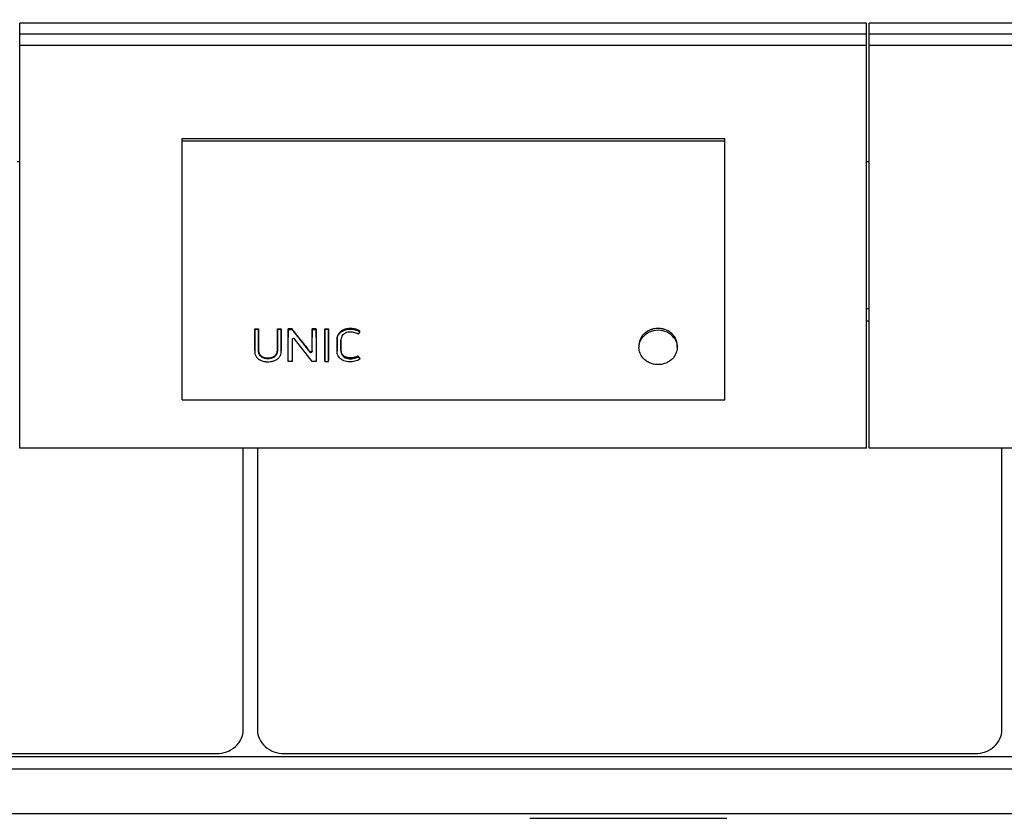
# Model space of a CAD drawing. Header units: inches. Extents: x 0 to 23760, y -13 to 16800.
# Tile 103 of 256: x 2755 to 3482, y 12684 to 13273. Entities that reach past the tile are written whole.
import ezdxf

# ---------------------------------------------------------------- set-up
doc = ezdxf.new("R2010")
doc.units = ezdxf.units.IN
doc.layers.add('1', color=7, linetype='Continuous', true_color=0xffffff)
doc.layers.add('254', color=7, linetype='Continuous', true_color=0xffffff)
doc.styles.add('latin_extended', font='simplex.shx')
doc.dimstyles.get("Standard").update_dxf_attribs({"dimtxt": 0.18, "dimasz": 0.18, "dimexe": 0.18, "dimexo": 0.0625, "dimgap": 0.09, "dimtad": 0, "dimtih": 1, "dimtoh": 1, "dimdec": 4, "dimzin": 0, "dimdsep": 46, "dimtxsty": 'Standard', "dimcen": 0.09, "dimadec": 0, "dimazin": 0, "dimtfac": 1, "dimtdec": 4, "dimtofl": 0, "dimtmove": 0, "dimatfit": 3, "dimfxl": 1, "dimtolj": 1, "dimtzin": 0, "dimarcsym": 0})

# ---------------------------------------------------------------- blocks, each defined once
blk = doc.blocks.new('_U10')
at = {"layer": '254', "color": 3, "linetype": 'Continuous', "lineweight": 13, "transparency": 16777216}
for p, q in [((9362.6, 13712.33), (9362.6, 10536.69)), ((1122.93, 11976.33), (1122.93, 10536.69)), ((1262.93, 10576.69), (9222.6, 10576.69))]:
    blk.add_line(p, q, dxfattribs=at)
at = {"layer": '254', "color": 3, "transparency": 16777216}
for points in [[(1262.93, 10600.02), (1262.93, 10553.35), (1122.93, 10576.69)], [(9222.6, 10553.35), (9222.6, 10600.02), (9362.6, 10576.69)]]:
    blk.add_solid(points, dxfattribs=at)
at = {"layer": 'Defpoints', "color": 0, "transparency": 16777216}
for p in [(9362.6, 13752.33), (1122.93, 12016.33), (9362.6, 10576.69)]:
    blk.add_point(p, dxfattribs=at)
at = {"layer": '254', "color": 2, "lineweight": 13, "transparency": 16777216, "insert": (4996.1, 10786.69), "char_height": 140, "attachment_point": 1, "style": 'latin_extended'}
blk.add_mtext('\\A1;8240', dxfattribs=at)

msp = doc.modelspace()

# ---------------------------------------------------------------- linework, layer by layer
at = {"layer": '1', "color": 2, "linetype": 'Continuous', "lineweight": 25}
for p, q in [((2875.276, 13185.589), (3275.776, 13185.589)), ((2875.276, 13183.987), (2875.276, 13185.589)), ((2875.276, 12992.827), (2875.276, 13183.987)), ((2875.276, 13183.987), (3275.776, 13183.987)), ((3275.776, 13183.987), (3275.776, 13185.589)), ((3275.776, 12992.827), (3275.776, 13183.987)), ((2755.268, 13168.449), (2753.336, 13168.449)), ((3382.317, 13168.449), (3380.311, 13168.449)), ((3382.26, 13059.992), (3380.26, 13059.992)), ((3382.26, 13050.757), (3380.26, 13050.757)), ((2928.736, 13044.666), (2928.736, 13045.107)), ((2928.736, 13045.107), (2931.537, 13045.107)), ((2931.537, 13044.666), (2928.736, 13044.666)), ((2931.537, 13044.666), (2931.537, 13045.107)), ((2945.5, 13045.107), (2948.301, 13045.107)), ((2945.5, 13044.666), (2945.5, 13045.107)), ((2948.301, 13044.666), (2945.5, 13044.666)), ((2948.301, 13044.666), (2948.301, 13045.107)), ((2948.334, 13028.468), (2948.313, 13038.261)), ((2953.478, 13021.215), (2953.514, 13038.261)), ((2956.369, 13045.107), (2953.526, 13045.107)), ((2953.526, 13044.666), (2953.526, 13045.107)), ((2953.526, 13044.666), (2956.369, 13044.666)), ((2956.369, 13044.666), (2956.369, 13045.107)), ((2971.149, 13028.474), (2971.17, 13038.261)), ((2973.983, 13045.107), (2971.182, 13045.107)), ((2971.182, 13044.666), (2971.182, 13045.107)), ((2971.182, 13044.666), (2973.983, 13044.666)), ((2973.983, 13044.666), (2973.983, 13045.107)), ((2973.995, 13038.261), (2974.031, 13021.215)), ((2980.444, 13038.261), (2980.408, 13021.215)), ((2980.456, 13045.107), (2983.257, 13045.107)), ((2980.456, 13044.666), (2980.456, 13045.107)), ((2983.257, 13044.666), (2980.456, 13044.666)), ((2983.257, 13044.666), (2983.257, 13045.107)), ((2983.305, 13021.215), (2983.269, 13038.261)), ((3006.326, 13043.141), (3006.326, 13043.586)), ((2956.341, 13037.333), (2956.375, 13021.215)), ((2971.082, 13021.215), (2958.164, 13037.824)), ((2962.924, 13036.226), (2969.322, 13027.991)), ((3212.36, 13033.144), (3212.36, 13031.512)), ((3240.554, 13031.512), (3240.554, 13033.143)), ((2928.701, 13029.283), (2928.701, 13028.735)), ((2948.334, 13028.451), (2948.334, 13028.468)), ((2989.519, 13029.189), (2989.519, 13028.641)), ((2992.382, 13029.961), (2992.382, 13030.498)), ((3005.096, 13024.63), (3005.096, 13025.226)), ((3005.096, 13024.63), (3006.423, 13022.779)), ((3006.423, 13022.779), (3006.423, 13023.4)), ((2953.478, 13021.215), (2953.478, 13021.859)), ((2956.375, 13021.215), (2953.478, 13021.215)), ((2956.375, 13021.215), (2956.375, 13021.859)), ((2974.031, 13021.215), (2971.082, 13021.215)), ((2974.031, 13021.215), (2974.031, 13021.859)), ((2980.408, 13021.215), (2980.408, 13021.859)), ((2980.408, 13021.215), (2983.305, 13021.215)), ((2983.305, 13021.215), (2983.305, 13021.859)), ((2875.276, 12992.827), (3275.776, 12992.827)), ((2920.251, 12749.406), (2920.251, 12957.273)), ((2930.776, 12957.273), (2930.776, 12749.406)), ((3480.251, 12749.406), (3480.251, 12957.273)), ((6866.438, 12729.387), (2104.514, 12729.387)), ((2390.513, 12731.898), (2900.513, 12731.898)), ((2950.513, 12731.898), (3460.513, 12731.898)), ((6866.438, 12720.251), (2104.514, 12720.251)), ((6866.438, 12687.341), (2104.514, 12687.341)), ((3131.851, 12684.07), (3277.176, 12684.07))]:
    msp.add_line(p, q, dxfattribs=at)
at = {"layer": '1', "color": 110, "linetype": 'Continuous', "lineweight": 13}
for p, q in [((2999.139, 13044.977), (2999.139, 13045.417)), ((2928.724, 13038.261), (2928.724, 13038.728)), ((2931.549, 13038.261), (2931.549, 13038.728)), ((2945.488, 13038.261), (2945.488, 13038.728)), ((2948.313, 13038.261), (2948.313, 13038.728)), ((2953.514, 13038.261), (2953.514, 13038.728)), ((2971.17, 13038.261), (2971.17, 13038.728)), ((2973.995, 13038.261), (2973.995, 13038.728)), ((2980.444, 13038.261), (2980.444, 13038.728)), ((2983.269, 13038.261), (2983.269, 13038.728)), ((2989.561, 13038.005), (2989.561, 13038.473)), ((3214.79, 13040.071), (3214.79, 13038.615)), ((3238.124, 13040.071), (3238.124, 13038.615)), ((2956.341, 13037.333), (2956.341, 13037.334)), ((2962.924, 13036.226), (2962.924, 13036.706)), ((2948.334, 13028.468), (2948.334, 13029.018)), ((2969.322, 13027.991), (2969.322, 13028.545)), ((2971.149, 13028.474), (2971.149, 13029.023))]:
    msp.add_line(p, q, dxfattribs=at)
at = {"layer": '1', "color": 2, "linetype": 'Continuous', "lineweight": 25}
for centre, major_axis, ratio, start_param, end_param in [((2948.291, 13641.304), (-1.912, 1201.289), 0.000901, 2.0962518, 2.1056212), ((2953.536, 13640.356), (1.91, 1200.11), 0.0009007, 4.1709549, 4.1872775), ((2957.342, 13037.325), (-1.001, 0.044), 0.8870641, 3.788573, 6.3244483), ((2971.192, 13640.063), (1.91, 1199.746), 0.0009006, 4.1780103, 4.187384), ((2973.972, 13640.356), (-1.91, 1200.11), 0.0009007, 2.0959075, 2.1122301), ((2980.466, 13640.292), (1.91, 1200.03), 0.0009007, 4.1709775, 4.1873011), ((2983.246, 13640.489), (-1.911, 1200.275), 0.0009007, 2.0959565, 2.1122774), ((3226.457, 13031.67), (-14.051, 0), 0.8870108, 3.7326986, 5.6920794), ((2956.316, 13640.477), (-1.911, 1200.26), 0.0009007, 2.0968412, 2.1122731), ((2953.059, 13640.274), (-759.06, 1185.882), 0.2418647, 1.9442345, 1.9521205), ((2970.148, 13028.482), (-1.001, 0.027), 0.8769779, 0.6237267, 3.1630783), ((2987.374, 13650.695), (-700.523, 1201.631), 0.2345327, 1.9767574, 1.9785156), ((2900.513, 12749.406), (19.738, 0), 0.8870108, 4.7123888, 6.2831855), ((2950.513, 12749.406), (19.738, 0), 0.8870108, 3.1415924, 4.7123892), ((3460.513, 12749.406), (19.738, 0), 0.8870108, 4.7123888, 6.2831855)]:
    msp.add_ellipse(centre, major_axis=major_axis, ratio=ratio, start_param=start_param, end_param=end_param, dxfattribs=at)
for points, knots in [([(2999.139, 13045.417), (2998.56, 13045.417), (2997.988, 13045.382), (2996.856, 13045.237), (2996.297, 13045.128), (2995.676, 13044.959), (2995.607, 13044.94), (2995.47, 13044.9), (2995.266, 13044.838), (2994.796, 13044.682), (2994.406, 13044.526), (2993.898, 13044.298), (2993.65, 13044.174), (2993.288, 13043.971), (2993.169, 13043.9), (2992.993, 13043.791), (2992.934, 13043.753), (2992.819, 13043.677), (2992.761, 13043.639), (2992.253, 13043.288), (2991.844, 13042.941), (2991.293, 13042.372), (2991.121, 13042.173), (2990.918, 13041.915), (2990.878, 13041.863), (2990.8, 13041.757), (2990.761, 13041.704), (2990.648, 13041.543), (2990.576, 13041.435), (2990.37, 13041.107), (2990.246, 13040.884), (2990.027, 13040.427), (2989.932, 13040.193), (2989.814, 13039.834), (2989.778, 13039.713), (2989.731, 13039.53), (2989.716, 13039.468), (2989.688, 13039.345), (2989.622, 13039.036), (2989.581, 13038.724), (2989.561, 13038.473)], [0, 0, 0, 0, 0.125, 0.125, 0.25, 0.25, 0.265625, 0.265625, 0.28125, 0.3125, 0.375, 0.375, 0.4375, 0.4375, 0.46875, 0.46875, 0.484375, 0.484375, 0.5, 0.5, 0.625, 0.625, 0.6875, 0.6875, 0.703125, 0.703125, 0.71875, 0.71875, 0.75, 0.75, 0.8125, 0.8125, 0.875, 0.875, 0.90625, 0.90625, 0.921875, 0.921875, 0.9375, 1, 1, 1, 1]), ([(3006.326, 13043.586), (3005.812, 13043.916), (3005.266, 13044.2), (3004.616, 13044.467), (3004.544, 13044.496), (3004.398, 13044.552), (3004.325, 13044.579), (3004.105, 13044.658), (3003.958, 13044.708), (3003.512, 13044.848), (3003.211, 13044.93), (3002.602, 13045.073), (3002.294, 13045.135), (3001.828, 13045.214), (3001.594, 13045.249), (3001.358, 13045.28), (3001.2, 13045.299), (3001.121, 13045.308), (3000.726, 13045.351), (3000.41, 13045.376), (2999.775, 13045.409), (2999.457, 13045.417), (2999.139, 13045.417)], [0, 0, 0, 0, 0.25, 0.25, 0.28125, 0.28125, 0.3125, 0.3125, 0.375, 0.375, 0.5, 0.5, 0.625, 0.625, 0.6875, 0.71875, 0.71875, 0.75, 0.75, 0.875, 0.875, 1, 1, 1, 1]), ([(3238.124, 13040.071), (3237.963, 13040.279), (3237.627, 13040.685), (3237.266, 13041.069), (3236.705, 13041.631), (3236.306, 13041.985), (3235.67, 13042.484), (3235.451, 13042.646), (3235.114, 13042.88), (3235, 13042.956), (3234.768, 13043.107), (3234.651, 13043.18), (3234.062, 13043.54), (3233.574, 13043.8), (3232.567, 13044.266), (3232.048, 13044.473), (3231.245, 13044.742), (3230.973, 13044.825), (3230.628, 13044.92), (3230.559, 13044.938), (3230.421, 13044.974), (3230.213, 13045.027), (3230.005, 13045.075), (3229.308, 13045.226), (3228.747, 13045.317), (3227.614, 13045.439), (3227.043, 13045.47), (3226.323, 13045.47), (3226.178, 13045.468), (3225.961, 13045.463), (3225.889, 13045.46), (3225.745, 13045.455), (3225.385, 13045.438), (3225.027, 13045.409), (3224.175, 13045.318), (3223.614, 13045.228), (3222.782, 13045.048), (3222.232, 13044.913), (3221.688, 13044.748), (3221.35, 13044.635), (3221.283, 13044.612), (3221.149, 13044.566), (3220.949, 13044.494), (3220.751, 13044.419), (3220.36, 13044.263), (3220.103, 13044.153), (3219.347, 13043.803), (3218.86, 13043.544), (3218.157, 13043.117), (3217.928, 13042.968), (3217.59, 13042.734), (3217.479, 13042.655), (3217.313, 13042.533), (3217.258, 13042.492), (3217.15, 13042.409), (3217.096, 13042.368), (3216.614, 13041.99), (3216.213, 13041.635), (3215.649, 13041.071), (3215.287, 13040.685), (3214.951, 13040.279), (3214.79, 13040.071)], [0, 0, 0, 0, 0.03125, 0.0625, 0.0625, 0.125, 0.125, 0.15625, 0.15625, 0.171875, 0.171875, 0.1875, 0.1875, 0.25, 0.25, 0.3125, 0.3125, 0.34375, 0.34375, 0.3515625, 0.3515625, 0.359375, 0.375, 0.375, 0.4375, 0.4375, 0.5, 0.5, 0.515625, 0.515625, 0.5234375, 0.5234375, 0.53125, 0.5625, 0.5625, 0.625, 0.625, 0.65625, 0.6875, 0.6875, 0.6953125, 0.6953125, 0.703125, 0.71875, 0.71875, 0.75, 0.75, 0.8125, 0.8125, 0.84375, 0.84375, 0.859375, 0.859375, 0.8671875, 0.8671875, 0.875, 0.875, 0.9375, 0.9375, 0.96875, 1, 1, 1, 1]), ([(2928.724, 13038.261), (2928.718, 13035.35), (2928.712, 13032.439), (2928.704, 13028.799), (2928.675, 13028.071), (2928.89, 13026.619), (2929.126, 13025.887), (2929.867, 13024.541), (2930.353, 13023.925), (2931.531, 13022.857), (2932.226, 13022.403), (2933.716, 13021.691), (2934.529, 13021.425), (2936.169, 13021.058), (2937.007, 13020.952), (2938.716, 13020.882), (2939.568, 13020.915), (2941.244, 13021.133), (2942.082, 13021.32), (2943.669, 13021.863), (2944.427, 13022.225), (2945.787, 13023.123), (2946.39, 13023.662), (2947.367, 13024.881), (2947.746, 13025.541), (2948.234, 13026.982), (2948.335, 13027.719), (2948.334, 13028.468)], [0, 0, 0, 0, 0.25, 0.25, 0.3125, 0.3125, 0.375, 0.375, 0.4375, 0.4375, 0.5, 0.5, 0.5625, 0.5625, 0.625, 0.625, 0.6875, 0.6875, 0.75, 0.75, 0.8125, 0.8125, 0.875, 0.875, 0.9375, 0.9375, 1, 1, 1, 1]), ([(2928.701, 13029.283), (2928.701, 13029.502), (2928.704, 13029.721), (2928.706, 13030.032), (2928.706, 13030.123), (2928.706, 13030.306), (2928.707, 13030.58), (2928.708, 13031.219), (2928.711, 13032.499), (2928.713, 13033.597), (2928.718, 13035.793), (2928.721, 13037.26), (2928.724, 13038.728)], [0, 0, 0, 0, 0.0698215, 0.0698215, 0.0988896, 0.0988896, 0.1279577, 0.1860938, 0.3023661, 0.5349108, 0.5349108, 1, 1, 1, 1]), ([(2928.736, 13044.666), (2928.735, 13044.086), (2928.734, 13043.506), (2928.73, 13041.371), (2928.727, 13039.816), (2928.724, 13038.261)], [0, 0, 0, 0, 0.2717687, 0.2717687, 1, 1, 1, 1]), ([(2931.549, 13038.261), (2931.548, 13038.842), (2931.547, 13039.422), (2931.543, 13041.557), (2931.54, 13043.112), (2931.537, 13044.666)], [0, 0, 0, 0, 0.2717687, 0.2717687, 1, 1, 1, 1]), ([(2931.549, 13038.728), (2931.552, 13037.166), (2931.557, 13034.827), (2931.563, 13032.103), (2931.565, 13030.937), (2931.566, 13030.5), (2931.567, 13030.451), (2931.566, 13030.354), (2931.566, 13030.208), (2931.564, 13029.868), (2931.566, 13029.577), (2931.573, 13029.334), (2931.575, 13029.286), (2931.58, 13029.189), (2931.588, 13029.043), (2931.601, 13028.899), (2931.632, 13028.611), (2931.662, 13028.419), (2931.739, 13028.04), (2931.787, 13027.852), (2931.86, 13027.618), (2931.875, 13027.571), (2931.908, 13027.478), (2931.924, 13027.432), (2931.977, 13027.293), (2932.014, 13027.202), (2932.095, 13027.022), (2932.137, 13026.933), (2932.228, 13026.758), (2932.276, 13026.672), (2932.428, 13026.416), (2932.54, 13026.25), (2932.725, 13026.009), (2932.789, 13025.93), (2932.89, 13025.814), (2932.925, 13025.775), (2932.995, 13025.699), (2933.031, 13025.662), (2933.213, 13025.476), (2933.367, 13025.337), (2933.693, 13025.076), (2933.866, 13024.955), (2934.137, 13024.786), (2934.23, 13024.732), (2934.372, 13024.654), (2934.42, 13024.628), (2934.517, 13024.578), (2934.566, 13024.554), (2934.812, 13024.435), (2935.014, 13024.349), (2935.426, 13024.197), (2935.636, 13024.129), (2935.957, 13024.041), (2936.065, 13024.014), (2936.229, 13023.976), (2936.283, 13023.964), (2936.393, 13023.941), (2936.448, 13023.93), (2936.722, 13023.876), (2936.943, 13023.841), (2937.385, 13023.785), (2937.828, 13023.743), (2938.274, 13023.729), (2938.721, 13023.73), (2938.946, 13023.737), (2939.227, 13023.755), (2939.283, 13023.759), (2939.396, 13023.768), (2939.564, 13023.783), (2939.73, 13023.802), (2940.062, 13023.846), (2940.281, 13023.882), (2940.714, 13023.969), (2940.929, 13024.02), (2941.193, 13024.094), (2941.246, 13024.109), (2941.351, 13024.14), (2941.404, 13024.156), (2941.561, 13024.207), (2941.768, 13024.279), (2941.973, 13024.36), (2942.125, 13024.425), (2942.175, 13024.448), (2942.275, 13024.493), (2942.325, 13024.517), (2942.571, 13024.636), (2942.76, 13024.74), (2943.124, 13024.966), (2943.298, 13025.087), (2943.547, 13025.283), (2943.628, 13025.351), (2943.727, 13025.439), (2943.746, 13025.457), (2943.785, 13025.492), (2943.843, 13025.546), (2943.899, 13025.601), (2944.082, 13025.785), (2944.217, 13025.939), (2944.405, 13026.179), (2944.465, 13026.261), (2944.58, 13026.427), (2944.663, 13026.553), (2944.74, 13026.683), (2944.79, 13026.77), (2944.815, 13026.814), (2944.886, 13026.947), (2944.93, 13027.037), (2945.013, 13027.217), (2945.052, 13027.308), (2945.124, 13027.491), (2945.157, 13027.584), (2945.247, 13027.862), (2945.297, 13028.051), (2945.356, 13028.338), (2945.374, 13028.434), (2945.404, 13028.627), (2945.442, 13028.918), (2945.46, 13029.208), (2945.467, 13029.45), (2945.468, 13029.499), (2945.469, 13029.595), (2945.469, 13029.644), (2945.47, 13029.789), (2945.471, 13030.08), (2945.473, 13030.759), (2945.477, 13032.116), (2945.482, 13034.835), (2945.485, 13037.17), (2945.488, 13038.728)], [0, 0, 0, 0, 0.125, 0.1875, 0.21875, 0.21875, 0.2226563, 0.2226563, 0.2265625, 0.234375, 0.25, 0.25, 0.2539063, 0.2539063, 0.2578125, 0.265625, 0.265625, 0.28125, 0.28125, 0.296875, 0.296875, 0.3007813, 0.3007813, 0.3046875, 0.3046875, 0.3125, 0.3125, 0.3203125, 0.3203125, 0.328125, 0.328125, 0.34375, 0.34375, 0.3515625, 0.3515625, 0.3554688, 0.3554688, 0.359375, 0.359375, 0.375, 0.375, 0.390625, 0.390625, 0.3984375, 0.3984375, 0.4023438, 0.4023438, 0.40625, 0.40625, 0.421875, 0.421875, 0.4375, 0.4375, 0.4453125, 0.4453125, 0.4492188, 0.4492188, 0.453125, 0.453125, 0.46875, 0.46875, 0.484375, 0.5, 0.5, 0.515625, 0.515625, 0.5195313, 0.5195313, 0.5234375, 0.53125, 0.53125, 0.546875, 0.546875, 0.5625, 0.5625, 0.5664063, 0.5664063, 0.5703125, 0.5703125, 0.578125, 0.5859375, 0.5859375, 0.5898438, 0.5898438, 0.59375, 0.59375, 0.609375, 0.609375, 0.625, 0.625, 0.6328125, 0.6328125, 0.6347656, 0.6347656, 0.6367188, 0.640625, 0.640625, 0.65625, 0.65625, 0.6640625, 0.6640625, 0.671875, 0.6757813, 0.6757813, 0.6796875, 0.6796875, 0.6875, 0.6875, 0.6953125, 0.6953125, 0.703125, 0.703125, 0.71875, 0.71875, 0.7265625, 0.7265625, 0.734375, 0.75, 0.75, 0.7539063, 0.7539063, 0.7578125, 0.7578125, 0.765625, 0.78125, 0.8125, 0.875, 1, 1, 1, 1]), ([(2945.488, 13038.261), (2945.482, 13035.195), (2945.481, 13032.128), (2945.468, 13028.679), (2945.441, 13028.296), (2945.316, 13027.532), (2945.214, 13027.146), (2944.915, 13026.398), (2944.721, 13026.044), (2944.249, 13025.372), (2943.966, 13025.054), (2943.015, 13024.221), (2942.219, 13023.8), (2940.512, 13023.269), (2939.595, 13023.132), (2937.794, 13023.098), (2936.882, 13023.195), (2935.146, 13023.636), (2934.316, 13024.006), (2933.298, 13024.786), (2932.992, 13025.088), (2932.478, 13025.737), (2932.263, 13026.088), (2931.751, 13027.193), (2931.603, 13027.984), (2931.559, 13029.17), (2931.567, 13029.565), (2931.566, 13030.355), (2931.563, 13031.541), (2931.557, 13034.308), (2931.552, 13036.68), (2931.549, 13038.261)], [0, 0, 0, 0, 0.25, 0.25, 0.28125, 0.28125, 0.3125, 0.3125, 0.34375, 0.34375, 0.375, 0.375, 0.4375, 0.4375, 0.5, 0.5, 0.5625, 0.5625, 0.625, 0.625, 0.65625, 0.65625, 0.6875, 0.6875, 0.75, 0.75, 0.78125, 0.78125, 0.8125, 0.875, 1, 1, 1, 1]), ([(2945.5, 13044.666), (2945.499, 13044.086), (2945.498, 13043.506), (2945.494, 13041.371), (2945.492, 13039.816), (2945.488, 13038.261)], [0, 0, 0, 0, 0.2717687, 0.2717687, 1, 1, 1, 1]), ([(2948.313, 13038.261), (2948.312, 13038.842), (2948.311, 13039.422), (2948.307, 13041.557), (2948.304, 13043.112), (2948.301, 13044.666)], [0, 0, 0, 0, 0.2717687, 0.2717687, 1, 1, 1, 1]), ([(2953.514, 13038.261), (2953.517, 13039.816), (2953.52, 13041.371), (2953.524, 13043.506), (2953.525, 13044.086), (2953.526, 13044.666)], [0, 0, 0, 0, 0.7282313, 0.7282313, 1, 1, 1, 1]), ([(2962.924, 13036.706), (2961.831, 13038.102), (2960.738, 13039.501), (2958.554, 13042.302), (2957.462, 13043.704), (2956.369, 13045.107)], [0, 0, 0, 0, 0.5, 0.5, 1, 1, 1, 1]), ([(2956.369, 13044.666), (2957.434, 13043.295), (2958.499, 13041.924), (2960.31, 13039.591), (2961.057, 13038.629), (2962.177, 13037.187), (2962.55, 13036.707), (2962.924, 13036.226)], [0, 0, 0, 0, 0.4873931, 0.4873931, 0.829131, 0.829131, 1, 1, 1, 1]), ([(2971.17, 13038.261), (2971.173, 13039.816), (2971.176, 13041.371), (2971.18, 13043.506), (2971.181, 13044.086), (2971.182, 13044.666)], [0, 0, 0, 0, 0.7282313, 0.7282313, 1, 1, 1, 1]), ([(2973.983, 13044.666), (2973.986, 13043.112), (2973.988, 13041.557), (2973.992, 13039.422), (2973.994, 13038.842), (2973.995, 13038.261)], [0, 0, 0, 0, 0.7282313, 0.7282313, 1, 1, 1, 1]), ([(2980.456, 13044.666), (2980.455, 13044.086), (2980.454, 13043.506), (2980.45, 13041.371), (2980.447, 13039.816), (2980.444, 13038.261)], [0, 0, 0, 0, 0.2717687, 0.2717687, 1, 1, 1, 1]), ([(2983.269, 13038.261), (2983.267, 13038.842), (2983.266, 13039.422), (2983.262, 13041.557), (2983.26, 13043.112), (2983.257, 13044.666)], [0, 0, 0, 0, 0.2717687, 0.2717687, 1, 1, 1, 1]), ([(3006.423, 13022.779), (3005.859, 13022.425), (3005.246, 13022.137), (3003.991, 13021.652), (3003.346, 13021.447), (3002.012, 13021.136), (3001.327, 13021.03), (2999.959, 13020.909), (2999.272, 13020.888), (2997.887, 13020.942), (2997.203, 13021.022), (2995.863, 13021.289), (2995.199, 13021.478), (2993.31, 13022.207), (2992.168, 13022.934), (2990.877, 13024.342), (2990.515, 13024.862), (2989.951, 13025.953), (2989.754, 13026.54), (2989.587, 13027.428), (2989.551, 13027.727), (2989.516, 13028.328), (2989.519, 13028.632), (2989.521, 13029.539), (2989.525, 13031.353), (2989.53, 13033.772), (2989.534, 13035.889), (2989.536, 13036.796), (2989.538, 13037.4), (2989.537, 13037.703), (2989.561, 13038.005)], [0, 0, 0, 0, 0.0625, 0.0625, 0.125, 0.125, 0.1875, 0.1875, 0.25, 0.25, 0.3125, 0.3125, 0.375, 0.375, 0.5, 0.5, 0.5625, 0.5625, 0.625, 0.625, 0.65625, 0.65625, 0.6875, 0.6875, 0.75, 0.875, 0.9375, 0.96875, 0.96875, 1, 1, 1, 1]), ([(2989.561, 13038.473), (2989.537, 13038.174), (2989.538, 13037.876), (2989.536, 13037.279), (2989.536, 13036.98), (2989.534, 13036.085), (2989.53, 13034.295), (2989.526, 13032.508), (2989.522, 13030.723), (2989.521, 13030.128), (2989.52, 13029.459), (2989.519, 13029.385), (2989.519, 13029.273), (2989.519, 13029.234), (2989.519, 13029.196)], [0, 0, 0, 0, 0.0963484, 0.0963484, 0.1926968, 0.1926968, 0.3853936, 0.7707872, 0.7707872, 0.963484, 0.963484, 0.9875711, 0.9875711, 1, 1, 1, 1]), ([(2989.561, 13038.005), (2989.601, 13038.509), (2989.694, 13039.004), (2990.009, 13039.972), (2990.234, 13040.437), (2990.782, 13041.311), (2991.108, 13041.73), (2991.848, 13042.498), (2992.258, 13042.845), (2993.156, 13043.468), (2993.646, 13043.742), (2994.663, 13044.2), (2995.195, 13044.387), (2996.85, 13044.837), (2997.983, 13044.977), (2999.139, 13044.977)], [0, 0, 0, 0, 0.125, 0.125, 0.25, 0.25, 0.375, 0.375, 0.5, 0.5, 0.625, 0.625, 0.75, 0.75, 1, 1, 1, 1]), ([(2994.945, 13041.736), (2994.396, 13041.39), (2993.912, 13040.955), (2993.154, 13039.981), (2992.855, 13039.436), (2992.483, 13038.304), (2992.395, 13037.709), (2992.362, 13036.823), (2992.368, 13036.527), (2992.369, 13035.936), (2992.372, 13034.458), (2992.377, 13032.389), (2992.38, 13030.616), (2992.383, 13029.434), (2992.365, 13028.839), (2992.509, 13027.672), (2992.662, 13027.09), (2993.18, 13026.006), (2993.534, 13025.492), (2994.401, 13024.599), (2994.929, 13024.223), (2996.093, 13023.629), (2996.727, 13023.421), (2998.043, 13023.152), (2998.71, 13023.101), (3000.058, 13023.134), (3000.73, 13023.201), (3002.04, 13023.421), (3002.685, 13023.565), (3003.936, 13023.999), (3004.541, 13024.284), (3005.096, 13024.63)], [0, 0, 0, 0, 0.0625, 0.0625, 0.125, 0.125, 0.1875, 0.1875, 0.21875, 0.21875, 0.25, 0.375, 0.4375, 0.4375, 0.5, 0.5, 0.5625, 0.5625, 0.625, 0.625, 0.6875, 0.6875, 0.75, 0.75, 0.8125, 0.8125, 0.875, 0.875, 0.9375, 0.9375, 1, 1, 1, 1]), ([(3001.854, 13042.529), (3000.686, 13042.796), (2999.469, 13042.915), (2997.692, 13042.747), (2997.097, 13042.632), (2995.967, 13042.283), (2995.436, 13042.046), (2994.945, 13041.736)], [0, 0, 0, 0, 0.5, 0.5, 0.75, 0.75, 1, 1, 1, 1]), ([(2999.139, 13044.977), (3000.413, 13044.977), (3001.685, 13044.849), (3003.526, 13044.415), (3004.129, 13044.226), (3005.271, 13043.754), (3005.813, 13043.471), (3006.326, 13043.141)], [0, 0, 0, 0, 0.5, 0.5, 0.75, 0.75, 1, 1, 1, 1]), ([(3006.326, 13043.141), (3006.235, 13043.017), (3006.144, 13042.893), (3005.693, 13042.28), (3005.334, 13041.791), (3004.975, 13041.302)], [0, 0, 0, 0, 0.202463, 0.202463, 1, 1, 1, 1]), ([(3215.129, 13023.93), (3214.261, 13024.993), (3213.587, 13026.158), (3212.883, 13028.019), (3212.703, 13028.65), (3212.451, 13029.932), (3212.379, 13030.588), (3212.333, 13032.543), (3212.522, 13033.833), (3213.348, 13036.35), (3213.965, 13037.525), (3214.79, 13038.615)], [0, 0, 0, 0, 0.25, 0.25, 0.375, 0.375, 0.5, 0.5, 0.75, 0.75, 1, 1, 1, 1]), ([(3214.79, 13040.071), (3213.964, 13039.004), (3213.348, 13037.857), (3212.91, 13036.555), (3212.885, 13036.478), (3212.836, 13036.324), (3212.813, 13036.246), (3212.746, 13036.014), (3212.704, 13035.858), (3212.591, 13035.391), (3212.53, 13035.079), (3212.4, 13034.223), (3212.36, 13033.679), (3212.36, 13033.131)], [0, 0, 0, 0, 0.5174644, 0.5174644, 0.549806, 0.549806, 0.5821475, 0.5821475, 0.6468305, 0.6468305, 0.7761966, 0.7761966, 1, 1, 1, 1]), ([(3238.124, 13038.615), (3238.949, 13037.525), (3239.566, 13036.35), (3240.392, 13033.833), (3240.581, 13032.543), (3240.535, 13030.588), (3240.463, 13029.932), (3240.211, 13028.65), (3240.031, 13028.019), (3239.327, 13026.158), (3238.653, 13024.993), (3237.784, 13023.93)], [0, 0, 0, 0, 0.25, 0.25, 0.5, 0.5, 0.625, 0.625, 0.75, 0.75, 1, 1, 1, 1]), ([(3240.554, 13033.153), (3240.554, 13033.212), (3240.553, 13033.27), (3240.551, 13033.409), (3240.548, 13033.528), (3240.542, 13033.648), (3240.538, 13033.728), (3240.536, 13033.768), (3240.514, 13034.127), (3240.48, 13034.443), (3240.338, 13035.386), (3240.189, 13036.004), (3239.884, 13036.916), (3239.769, 13037.217), (3239.607, 13037.591), (3239.574, 13037.665), (3239.506, 13037.814), (3239.471, 13037.888), (3239.364, 13038.11), (3238.99, 13038.842), (3238.537, 13039.537), (3238.124, 13040.071)], [0, 0, 0, 0, 0.0240411, 0.0240411, 0.0565731, 0.0728391, 0.0728391, 0.089105, 0.089105, 0.2192329, 0.2192329, 0.4794886, 0.4794886, 0.6096164, 0.6096164, 0.6421484, 0.6421484, 0.6746804, 0.6746804, 0.7397443, 1, 1, 1, 1]), ([(3005.096, 13025.226), (3004.957, 13025.141), (3004.816, 13025.06), (3004.53, 13024.906), (3004.239, 13024.759), (3003.79, 13024.563), (3003.482, 13024.448), (3003.169, 13024.34), (3003.01, 13024.291), (3002.769, 13024.222), (3002.688, 13024.2), (3002.525, 13024.157), (3002.443, 13024.137), (3002.035, 13024.041), (3001.706, 13023.977), (3001.046, 13023.869), (3000.714, 13023.826), (3000.214, 13023.778), (3000.047, 13023.765), (2999.712, 13023.744), (2999.544, 13023.737), (2999.208, 13023.729), (2999.039, 13023.73), (2998.785, 13023.737), (2998.7, 13023.74), (2998.53, 13023.75), (2998.444, 13023.755), (2998.189, 13023.777), (2998.021, 13023.796), (2997.687, 13023.844), (2997.521, 13023.873), (2997.192, 13023.94), (2997.029, 13023.978), (2996.706, 13024.065), (2996.545, 13024.113), (2996.347, 13024.18), (2996.307, 13024.194), (2996.228, 13024.222), (2996.189, 13024.237), (2996.072, 13024.281), (2995.917, 13024.342), (2995.767, 13024.409), (2995.618, 13024.478), (2995.545, 13024.514), (2995.327, 13024.625), (2995.186, 13024.703), (2994.912, 13024.871), (2994.778, 13024.959), (2994.584, 13025.1), (2994.488, 13025.172), (2994.395, 13025.248), (2994.333, 13025.298), (2994.303, 13025.324), (2994.212, 13025.402), (2994.153, 13025.455), (2994.039, 13025.564), (2993.984, 13025.619), (2993.821, 13025.787), (2993.719, 13025.902), (2993.525, 13026.14), (2993.434, 13026.262), (2993.304, 13026.45), (2993.241, 13026.545), (2993.182, 13026.642), (2993.142, 13026.707), (2993.123, 13026.74), (2993.066, 13026.839), (2993.03, 13026.905), (2992.961, 13027.039), (2992.927, 13027.106), (2992.832, 13027.309), (2992.776, 13027.446), (2992.676, 13027.723), (2992.632, 13027.863), (2992.555, 13028.147), (2992.522, 13028.291), (2992.488, 13028.472), (2992.482, 13028.508), (2992.469, 13028.581), (2992.463, 13028.617), (2992.447, 13028.726), (2992.437, 13028.799), (2992.396, 13029.162), (2992.385, 13029.453), (2992.38, 13029.89), (2992.38, 13030.035), (2992.381, 13030.254), (2992.381, 13030.363), (2992.382, 13030.472), (2992.382, 13030.545), (2992.382, 13030.581), (2992.38, 13031.2), (2992.376, 13032.949), (2992.372, 13034.846), (2992.37, 13036.234), (2992.369, 13036.453), (2992.369, 13036.599), (2992.369, 13036.672), (2992.368, 13036.886), (2992.366, 13037.027), (2992.366, 13037.168)], [0, 0, 0, 0, 0.0196213, 0.0196213, 0.0392426, 0.0588639, 0.0784852, 0.0784852, 0.0981065, 0.0981065, 0.1079172, 0.1079172, 0.1177279, 0.1177279, 0.1569705, 0.1569705, 0.1962131, 0.1962131, 0.2158344, 0.2158344, 0.2354557, 0.2354557, 0.255077, 0.255077, 0.2648877, 0.2648877, 0.2746983, 0.2746983, 0.2943196, 0.2943196, 0.3139409, 0.3139409, 0.3335622, 0.3335622, 0.3531836, 0.3531836, 0.3580889, 0.3580889, 0.3629942, 0.3629942, 0.3728049, 0.3826155, 0.3826155, 0.3924262, 0.3924262, 0.4120475, 0.4120475, 0.4316688, 0.4316688, 0.4414794, 0.4463848, 0.4463848, 0.4512901, 0.4512901, 0.4611008, 0.4611008, 0.4709114, 0.4709114, 0.4905327, 0.4905327, 0.510154, 0.510154, 0.5199647, 0.52487, 0.52487, 0.5297753, 0.5297753, 0.539586, 0.539586, 0.5493966, 0.5493966, 0.569018, 0.569018, 0.5886393, 0.5886393, 0.6082606, 0.6082606, 0.6131659, 0.6131659, 0.6180712, 0.6180712, 0.6278819, 0.6278819, 0.6671245, 0.6671245, 0.6867458, 0.6867458, 0.6965565, 0.7014618, 0.7014618, 0.7063671, 0.7063671, 0.7848523, 0.9418228, 0.9614441, 0.9712548, 0.9712548, 0.9810654, 0.9810654, 1, 1, 1, 1]), ([(2971.149, 13029.023), (2971.149, 13028.977), (2971.145, 13028.932), (2971.132, 13028.864), (2971.127, 13028.842), (2971.115, 13028.797), (2971.107, 13028.775), (2971.091, 13028.732), (2971.082, 13028.71), (2971.061, 13028.668), (2971.05, 13028.647), (2971.026, 13028.607), (2971.012, 13028.587), (2970.985, 13028.548), (2970.97, 13028.529), (2970.938, 13028.492), (2970.922, 13028.474), (2970.887, 13028.44), (2970.869, 13028.423), (2970.831, 13028.391), (2970.811, 13028.376), (2970.77, 13028.346), (2970.749, 13028.332), (2970.706, 13028.306), (2970.683, 13028.293), (2970.638, 13028.27), (2970.614, 13028.259), (2970.567, 13028.239), (2970.542, 13028.23), (2970.493, 13028.213), (2970.468, 13028.206), (2970.417, 13028.192), (2970.391, 13028.187), (2970.339, 13028.177), (2970.313, 13028.173), (2970.26, 13028.167), (2970.234, 13028.165), (2970.181, 13028.162), (2970.154, 13028.162), (2970.101, 13028.163), (2970.075, 13028.165), (2970.022, 13028.17), (2969.996, 13028.173), (2969.943, 13028.182), (2969.917, 13028.187), (2969.866, 13028.199), (2969.841, 13028.206), (2969.791, 13028.221), (2969.766, 13028.23), (2969.718, 13028.249), (2969.694, 13028.259), (2969.624, 13028.292), (2969.58, 13028.318), (2969.517, 13028.36), (2969.497, 13028.375), (2969.458, 13028.406), (2969.439, 13028.422), (2969.385, 13028.472), (2969.352, 13028.507), (2969.322, 13028.545)], [0, 0, 0, 0, 0.0625, 0.0625, 0.09375, 0.09375, 0.125, 0.125, 0.15625, 0.15625, 0.1875, 0.1875, 0.21875, 0.21875, 0.25, 0.25, 0.28125, 0.28125, 0.3125, 0.3125, 0.34375, 0.34375, 0.375, 0.375, 0.40625, 0.40625, 0.4375, 0.4375, 0.46875, 0.46875, 0.5, 0.5, 0.53125, 0.53125, 0.5625, 0.5625, 0.59375, 0.59375, 0.625, 0.625, 0.65625, 0.65625, 0.6875, 0.6875, 0.71875, 0.71875, 0.75, 0.75, 0.78125, 0.78125, 0.8125, 0.8125, 0.875, 0.875, 0.90625, 0.90625, 0.9375, 0.9375, 1, 1, 1, 1]), ([(3237.784, 13023.93), (3237.134, 13023.133), (3236.388, 13022.418), (3234.713, 13021.147), (3233.787, 13020.599), (3231.83, 13019.714), (3230.78, 13019.371), (3228.651, 13018.919), (3227.554, 13018.803), (3225.344, 13018.804), (3224.258, 13018.92), (3222.122, 13019.375), (3221.074, 13019.718), (3219.126, 13020.6), (3218.2, 13021.148), (3216.526, 13022.418), (3215.78, 13023.133), (3215.129, 13023.93)], [0, 0, 0, 0, 0.125, 0.125, 0.25, 0.25, 0.375, 0.375, 0.5, 0.5, 0.625, 0.625, 0.75, 0.75, 0.875, 0.875, 1, 1, 1, 1])]:
    msp.add_open_spline(points, degree=3, knots=knots, dxfattribs=at)
for points in [[(2928.724, 13038.728), (2928.729, 13040.851), (2928.732, 13042.977), (2928.736, 13045.107)], [(2931.537, 13045.107), (2931.541, 13042.977), (2931.544, 13040.851), (2931.549, 13038.728)], [(2945.488, 13038.728), (2945.493, 13040.851), (2945.496, 13042.977), (2945.5, 13045.107)], [(2948.301, 13045.107), (2948.305, 13042.977), (2948.309, 13040.851), (2948.313, 13038.728)], [(2953.526, 13045.107), (2953.522, 13042.977), (2953.518, 13040.851), (2953.514, 13038.728)], [(2971.182, 13045.107), (2971.178, 13042.977), (2971.174, 13040.851), (2971.17, 13038.728)], [(2973.995, 13038.728), (2973.99, 13040.851), (2973.987, 13042.977), (2973.983, 13045.107)], [(2980.444, 13038.728), (2980.448, 13040.851), (2980.452, 13042.977), (2980.456, 13045.107)], [(2983.257, 13045.107), (2983.261, 13042.977), (2983.264, 13040.851), (2983.269, 13038.728)], [(3004.975, 13041.302), (3004.031, 13041.898), (3002.973, 13042.274), (3001.854, 13042.529)]]:
    msp.add_open_spline(points, degree=3, dxfattribs=at)
at = {"layer": '254', "color": 2, "linetype": 'Continuous', "lineweight": 25}
for p, q in [((2755.264, 13262.637), (2755.264, 13270.831)), ((3380.264, 13270.831), (2755.264, 13270.831)), ((3380.264, 13262.637), (3380.264, 13270.831)), ((3382.264, 13262.637), (3382.264, 13270.831)), ((4007.264, 13270.831), (3382.264, 13270.831)), ((2755.264, 13254.167), (2755.264, 13262.637)), ((3380.264, 13262.637), (2755.264, 13262.637)), ((3380.264, 13254.167), (3380.264, 13262.637)), ((3382.264, 13254.167), (3382.264, 13262.637)), ((4007.264, 13262.637), (3382.264, 13262.637)), ((2755.264, 12957.275), (2755.264, 13254.167)), ((3380.264, 13254.167), (2755.264, 13254.167)), ((3380.264, 12957.275), (3380.264, 13254.167)), ((3382.264, 12957.275), (3382.264, 13254.167)), ((4007.264, 13254.167), (3382.264, 13254.167)), ((3380.264, 12957.275), (2755.264, 12957.275)), ((4007.264, 12957.275), (3382.264, 12957.275))]:
    msp.add_line(p, q, dxfattribs=at)

# ---------------------------------------------------------------- dimensions: what is measured, and where the dimension line sits
at = {"layer": '254', "color": 2, "linetype": 'Continuous', "lineweight": 13}
dim = msp.add_linear_dim(base=(9362.604, 10576.686), p1=(1122.932, 12016.332), p2=(9362.604, 13752.332), dimstyle='Standard', override={"dimscale": 40, "dimtxt": 3.5, "dimasz": 3.5, "dimexe": 1, "dimexo": 1, "dimgap": 1.75, "dimtad": 1, "dimtih": 1, "dimtoh": 0, "dimdec": 0, "dimlfac": 1, "dimzin": 8, "dimdsep": 46, "dimlunit": 2, "dimtxsty": 'latin_extended', "dimsah": 1, "dimse1": 0, "dimse2": 0, "dimsd1": 0, "dimsd2": 0, "dimclrd": 3, "dimclre": 3, "dimclrt": 2, "dimtol": 0, "dimtm": -0.1, "dimtfac": 0.714286, "dimtdec": 3, "dimtofl": 1, "dimtmove": 0, "dimtzin": 8, "dimlwd": 13, "dimlwe": 13}, dxfattribs=at)
dim.commit()
dim.dimension.update_dxf_attribs({"geometry": '_U10', "text_midpoint": (5242.768, 10576.686), "dimtype": 160})

doc.saveas('drawing.dxf')
